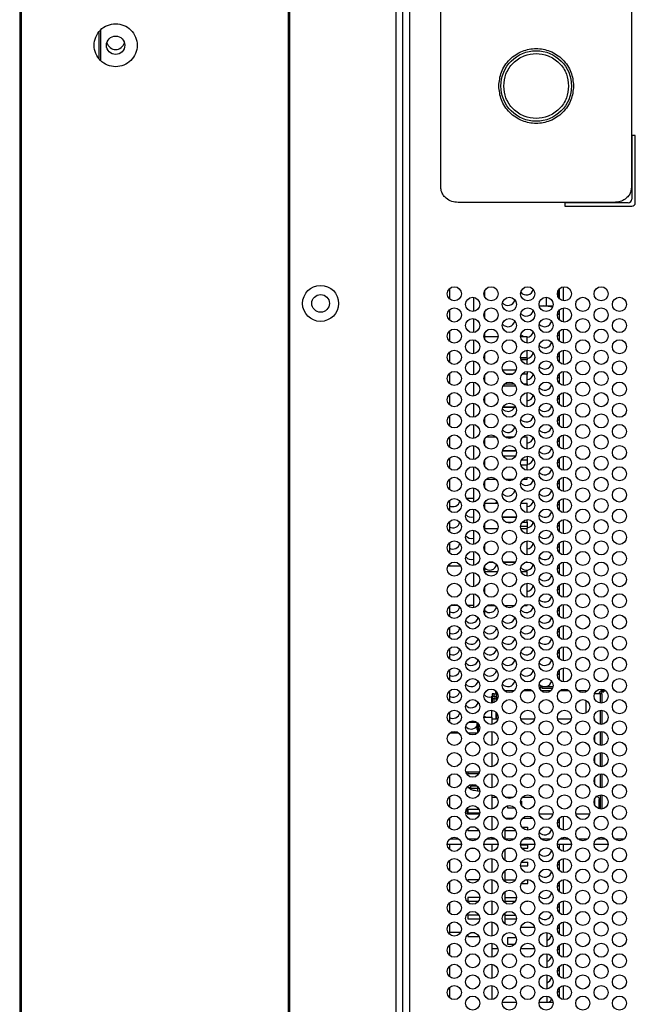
# Paper-space layout 'Sheet2' of a CAD drawing. Header units: millimetres. Extents: x 0 to 1118, y 0 to 864.
# Tile 4 of 232: x 76 to 106, y 351 to 397. Entities that reach past the tile are written whole.
import ezdxf

# ---------------------------------------------------------------- set-up
doc = ezdxf.new("R2010")
doc.units = ezdxf.units.MM

psp = doc.layouts.new('Sheet2')

# ---------------------------------------------------------------- linework, layer by layer
at = {"color": 7, "linetype": 'Continuous', "lineweight": 30}
for p, q in [((76.4581, 497.1396), (76.4581, 270.1663)), ((76.5081, 497.1396), (76.5081, 270.1663)), ((94.5581, 270.6763), (94.5581, 496.6496)), ((94.2247, 496.4139), (94.2247, 270.912)), ((76.5247, 492.1363), (76.5247, 275.1696)), ((89.1581, 276.7427), (89.1581, 490.5826)), ((89.2047, 490.5826), (89.2047, 276.7427)), ((96.3581, 389.1272), (96.3581, 431.7301)), ((105.3581, 431.7301), (105.3581, 389.1272)), ((80.1914, 396.4504), (80.1914, 395.2554)), ((80.2914, 395.1214), (80.2914, 396.5844)), ((105.5414, 391.5853), (105.3747, 391.5853)), ((105.3747, 391.5853), (105.3747, 388.5853)), ((105.5414, 388.4186), (105.5414, 391.5853)), ((104.5381, 388.4287), (97.1781, 388.4287)), ((105.2081, 388.4186), (102.2081, 388.4186)), ((102.2081, 388.4186), (102.2081, 388.252)), ((102.2081, 388.252), (105.3747, 388.252)), ((96.7581, 384.3533), (96.7581, 383.8773)), ((98.4247, 383.97), (98.4247, 384.2606)), ((101.9119, 384.297), (101.9119, 383.9336)), ((101.9619, 383.8735), (101.9619, 384.3571)), ((97.8914, 383.947), (97.8914, 383.2836)), ((101.3384, 383.5531), (101.3384, 383.9483)), ((96.7581, 383.3533), (96.7581, 382.8773)), ((98.4247, 382.97), (98.4247, 383.2606)), ((100.9973, 383.5531), (101.3384, 383.5531)), ((101.631, 383.4836), (101.2241, 383.5531)), ((101.3384, 383.5531), (101.6522, 383.5531)), ((101.9619, 382.8735), (101.9619, 383.3571)), ((97.8914, 382.947), (97.8914, 382.2836)), ((96.7581, 382.3533), (96.7581, 381.8773)), ((98.4247, 381.97), (98.4247, 382.2606)), ((101.9619, 381.8735), (101.9619, 382.3571)), ((97.8914, 381.947), (97.8914, 381.2836)), ((98.4247, 382.0982), (99.0576, 382.0982)), ((100.1252, 382.0982), (100.4247, 382.0982)), ((100.4247, 381.7836), (100.4247, 382.0982)), ((96.7581, 381.3533), (96.7581, 380.8773)), ((100.4247, 381.0949), (100.4247, 381.447)), ((101.9619, 380.8735), (101.9619, 381.3571)), ((97.8914, 380.947), (97.8914, 380.2836)), ((98.4247, 380.97), (98.4247, 381.2606)), ((100.1254, 381.0949), (100.4247, 381.0949)), ((100.4247, 381.0949), (100.1254, 381.0949)), ((100.4247, 380.9933), (100.1479, 380.9933)), ((100.4247, 381.0949), (100.4247, 381.0949)), ((100.4247, 381.0949), (100.4247, 380.9933)), ((100.4247, 380.7836), (100.4247, 380.9933)), ((99.2698, 380.5277), (99.913, 380.5277)), ((100.4247, 380.447), (100.4247, 380.3245)), ((96.7581, 380.3533), (96.7581, 379.8773)), ((97.8914, 379.947), (97.8914, 379.2836)), ((98.4247, 379.97), (98.4247, 380.2606)), ((99.7543, 380.3245), (99.4285, 380.3245)), ((100.4247, 380.3245), (100.1985, 380.3245)), ((100.4247, 379.8588), (100.4247, 380.3245)), ((101.9619, 379.8735), (101.9619, 380.3571)), ((99.893, 379.7572), (99.2898, 379.7572)), ((99.3638, 379.8588), (99.819, 379.8588)), ((100.2452, 379.8588), (100.4247, 379.8588)), ((100.4247, 379.8588), (100.4247, 379.7836)), ((100.4247, 378.7836), (100.4247, 379.447)), ((96.7581, 379.3533), (96.7581, 378.8773)), ((98.4247, 378.97), (98.4247, 379.2606)), ((101.9619, 378.8735), (101.9619, 379.3571)), ((97.8914, 378.947), (97.8914, 378.2836)), ((99.8946, 378.7539), (99.2883, 378.7539)), ((99.2883, 378.7539), (99.8946, 378.7539)), ((96.7581, 378.3533), (96.7581, 377.8773)), ((98.4247, 377.97), (98.4247, 378.2606)), ((101.9619, 377.8735), (101.9619, 378.3571)), ((97.8914, 377.947), (97.8914, 377.2836)), ((96.7581, 377.3533), (96.7581, 376.8773)), ((98.4247, 376.97), (98.4247, 377.2606)), ((98.5043, 377.3654), (98.9451, 377.3654)), ((99.3709, 377.3654), (99.812, 377.3654)), ((100.2377, 377.3654), (100.4247, 377.3654)), ((100.4247, 376.7836), (100.4247, 377.3654)), ((101.9619, 376.8735), (101.9619, 377.3571)), ((97.8914, 376.947), (97.8914, 376.2836)), ((99.2681, 376.6965), (99.9147, 376.6965)), ((99.9147, 376.6965), (99.2681, 376.6965)), ((96.7581, 376.3533), (96.7581, 375.8773)), ((98.4247, 375.97), (98.4247, 376.2606)), ((99.2946, 376.4637), (99.8883, 376.4637)), ((100.4247, 376.2605), (100.158, 376.2605)), ((100.4247, 376.447), (100.4247, 376.2605)), ((100.4247, 376.2605), (100.4247, 376.0276)), ((101.9619, 375.8735), (101.9619, 376.3571)), ((97.8914, 375.947), (97.8914, 375.2836)), ((100.4247, 376.0276), (100.1365, 376.0276)), ((100.4247, 375.7836), (100.4247, 376.0276)), ((96.7581, 375.3533), (96.7581, 374.8773)), ((98.4247, 374.97), (98.4247, 375.2606)), ((98.4971, 375.3588), (98.9524, 375.3588)), ((98.4971, 375.3588), (98.9524, 375.3588)), ((99.3786, 375.3588), (99.8042, 375.3588)), ((99.3786, 375.3588), (99.8042, 375.3588)), ((100.2304, 375.3588), (100.4247, 375.3588)), ((100.2304, 375.3588), (100.4247, 375.3588)), ((100.4247, 375.3588), (100.4247, 375.447)), ((100.4247, 375.3588), (100.4247, 375.3588)), ((101.9619, 374.8735), (101.9619, 375.3571)), ((97.8914, 374.947), (97.8914, 374.2836)), ((96.7581, 374.3533), (96.7581, 373.8773)), ((97.8914, 374.4496), (97.5688, 374.4496)), ((101.9619, 373.8735), (101.9619, 374.3571)), ((97.8914, 373.947), (97.8914, 373.2836)), ((98.4247, 373.97), (98.4247, 374.2606)), ((98.4247, 374.2327), (99.0367, 374.2327)), ((100.1461, 374.2327), (100.4247, 374.2327)), ((100.4247, 373.7836), (100.4247, 374.2327)), ((99.2621, 373.5638), (99.9207, 373.5638)), ((99.9207, 373.5638), (99.2621, 373.5638)), ((100.4247, 373.331), (100.4247, 373.447)), ((96.7581, 373.3533), (96.7581, 372.8773)), ((97.8914, 372.947), (97.8914, 372.2836)), ((98.4247, 372.97), (98.4247, 373.2606)), ((98.4247, 373.0347), (99.0482, 373.0347)), ((99.4174, 373.331), (99.7654, 373.331)), ((100.4247, 373.1278), (100.125, 373.1278)), ((100.1346, 373.0347), (100.4247, 373.0347)), ((100.2039, 373.331), (100.4247, 373.331)), ((100.4247, 373.331), (100.4247, 373.1278)), ((100.4247, 373.1278), (100.4247, 373.0347)), ((100.4247, 372.7836), (100.4247, 373.0347)), ((101.9619, 372.8735), (101.9619, 373.3571)), ((96.7581, 372.3533), (96.7581, 371.8773)), ((98.4247, 371.97), (98.4247, 372.2606)), ((100.4247, 371.7836), (100.4247, 372.447)), ((101.9619, 371.8735), (101.9619, 372.3571)), ((97.8914, 371.947), (97.8914, 371.2836)), ((97.2979, 371.2463), (96.6849, 371.2463)), ((96.7581, 371.3533), (96.7581, 371.2463)), ((98.4247, 370.97), (98.4247, 371.2606)), ((98.8209, 371.4345), (98.6286, 371.4345)), ((98.6287, 371.4345), (98.8208, 371.4345)), ((99.3114, 371.4345), (99.8714, 371.4345)), ((99.8714, 371.4345), (99.3114, 371.4345)), ((100.4247, 371.4345), (100.3619, 371.4345)), ((100.362, 371.4345), (100.4247, 371.4345)), ((100.4247, 371.4345), (100.4247, 371.447)), ((100.4247, 371.4345), (100.4247, 371.4345)), ((101.9619, 370.8735), (101.9619, 371.3571)), ((97.8914, 370.947), (97.8914, 370.2836)), ((98.4247, 371.0027), (99.0385, 371.0027)), ((100.1443, 371.0027), (100.4247, 371.0027)), ((100.4247, 370.7836), (100.4247, 371.0027)), ((98.4247, 369.97), (98.4247, 370.2606)), ((100.4247, 369.7836), (100.4247, 370.447)), ((101.9619, 369.8735), (101.9619, 370.3571)), ((97.8914, 369.947), (97.8914, 369.2836)), ((96.7581, 369.3533), (96.7581, 368.8773)), ((96.8413, 369.4129), (97.1415, 369.4129)), ((97.5932, 369.4129), (97.8914, 369.4129)), ((98.4247, 368.9961), (98.4247, 369.2606)), ((98.5555, 369.4025), (98.894, 369.4025)), ((98.5555, 369.4025), (98.894, 369.4025)), ((99.3349, 369.4025), (99.848, 369.4025)), ((99.3349, 369.4025), (99.848, 369.4025)), ((100.2888, 369.4025), (100.4247, 369.4025)), ((100.2889, 369.4025), (100.4247, 369.4025)), ((100.4247, 369.4025), (100.4247, 369.447)), ((100.4247, 369.4025), (100.4247, 369.4025)), ((101.9619, 368.8735), (101.9619, 369.3571)), ((98.4247, 368.9961), (98.4134, 368.9961)), ((98.4247, 368.9961), (98.4135, 368.9961)), ((98.4247, 368.9961), (98.4247, 368.9961)), ((96.7581, 368.3533), (96.7581, 367.8773)), ((101.9619, 367.8735), (101.9619, 368.3571)), ((96.7581, 367.3533), (96.7581, 366.8773)), ((101.9619, 366.8735), (101.9619, 367.3571)), ((96.7581, 366.3533), (96.7581, 365.8773)), ((101.9619, 365.8735), (101.9619, 366.3571)), ((101.0414, 365.5463), (101.0414, 365.4796)), ((101.1414, 365.4796), (101.1414, 365.5463)), ((101.6508, 365.5463), (101.1414, 365.5463)), ((96.7581, 365.3533), (96.7581, 364.8773)), ((98.7581, 364.7836), (98.7581, 365.1096)), ((98.7581, 365.1096), (98.7747, 365.1096)), ((98.7747, 365.2163), (98.7747, 364.7857)), ((98.8081, 364.9829), (98.8081, 365.1163)), ((98.8081, 365.1163), (98.9014, 365.1163)), ((98.8747, 365.2163), (98.9843, 365.2163)), ((98.9014, 365.1163), (98.9014, 364.9829)), ((98.9014, 365.1163), (98.9314, 365.1163)), ((98.9414, 365.3686), (98.9414, 365.2829)), ((98.9414, 365.2829), (98.9843, 365.2829)), ((98.9843, 365.3245), (98.9843, 364.9061)), ((99.3524, 365.3829), (99.8304, 365.3829)), ((100.2594, 365.3829), (100.6568, 365.3829)), ((101.0858, 365.3829), (101.5637, 365.3829)), ((101.6292, 365.4796), (101.1414, 365.4796)), ((101.9927, 365.3829), (102.3901, 365.3829)), ((102.8191, 365.3829), (103.2247, 365.3829)), ((103.2247, 365.3266), (103.2247, 365.3829)), ((103.2247, 365.3596), (103.2719, 365.3596)), ((103.8747, 365.2163), (103.6071, 365.2163)), ((103.8481, 365.2163), (103.8481, 365.2496)), ((103.9481, 365.3787), (103.9481, 365.3073)), ((103.9747, 364.7857), (103.9747, 365.2163)), ((104.0481, 365.3829), (104.0481, 365.3163)), ((98.9014, 364.9829), (98.8081, 364.9829)), ((98.9314, 364.9829), (98.9014, 364.9829)), ((98.9647, 364.9496), (98.9647, 364.884)), ((103.2247, 364.3266), (103.2247, 364.904)), ((96.7581, 364.3533), (96.7581, 363.8773)), ((98.3914, 364.1163), (98.7581, 364.1163)), ((98.7581, 364.1163), (98.7581, 364.447)), ((98.7581, 364.1163), (98.7581, 363.7836)), ((98.9481, 364.3628), (98.9481, 364.0496)), ((98.9647, 364.3466), (98.9647, 364.0496)), ((98.9843, 364.3245), (98.9843, 364.0496)), ((103.9747, 363.7857), (103.9747, 364.4449)), ((97.6594, 363.8829), (98.0568, 363.8829)), ((98.0933, 363.8515), (98.0581, 363.8163)), ((98.0581, 363.8163), (98.0581, 363.5496)), ((98.1247, 363.8153), (98.1247, 363.5407)), ((98.7581, 364.0496), (99.0515, 364.0496)), ((100.1313, 364.0496), (100.7849, 364.0496)), ((101.8646, 364.0496), (102.5182, 364.0496)), ((103.5979, 364.0496), (103.6247, 364.0496)), ((103.6247, 363.97), (103.6247, 364.0496)), ((97.2108, 363.3663), (96.772, 363.3663)), ((98.0796, 363.3663), (97.6365, 363.3663)), ((98.0581, 363.5496), (98.0973, 363.5104)), ((98.0914, 363.4829), (98.0914, 363.3773)), ((98.1849, 363.5496), (98.1581, 363.5496)), ((98.7581, 363.447), (98.7581, 362.7836)), ((103.6247, 362.97), (103.6247, 363.2606)), ((103.9747, 362.7857), (103.9747, 363.4449)), ((98.7581, 362.447), (98.7581, 361.7836)), ((103.6247, 361.97), (103.6247, 362.2606)), ((103.9747, 361.7857), (103.9747, 362.4449)), ((96.7581, 361.3533), (96.7581, 360.8773)), ((97.5351, 361.5329), (98.1811, 361.5329)), ((97.6247, 361.5329), (97.6247, 361.4663)), ((97.6247, 361.4663), (98.1562, 361.4663)), ((98.7581, 361.447), (98.7581, 360.7836)), ((103.9747, 360.7857), (103.9747, 361.4449)), ((97.6247, 360.8533), (97.6247, 360.7996)), ((97.7584, 360.8663), (97.7584, 360.7663)), ((98.0775, 360.8663), (97.7584, 360.8663)), ((97.8565, 360.9486), (97.8565, 360.8963)), ((97.9898, 360.8963), (97.8565, 360.8963)), ((97.9898, 360.9215), (97.9898, 360.8963)), ((98.0374, 360.8963), (97.9898, 360.8963)), ((98.0914, 360.8533), (98.0914, 360.7663)), ((103.6247, 360.97), (103.6247, 361.2606)), ((97.6247, 360.7996), (97.7584, 360.7996)), ((97.6953, 360.7996), (97.6953, 360.7939)), ((97.6953, 360.7939), (97.6953, 360.7939)), ((97.7584, 360.7663), (98.0914, 360.7663)), ((97.7663, 360.706), (97.8303, 360.6829)), ((98.08, 360.647), (98.191, 360.6311)), ((98.0914, 360.7663), (98.1553, 360.7663)), ((98.7581, 360.447), (98.7581, 359.7836)), ((103.9747, 359.7857), (103.9747, 360.4449)), ((96.7581, 360.3533), (96.7581, 359.8773)), ((98.7581, 360.3496), (98.9618, 360.3496)), ((99.3901, 360.3496), (99.7927, 360.3496)), ((99.5247, 359.8163), (99.5247, 359.9419)), ((100.1265, 360.1496), (100.1581, 360.1496)), ((100.1581, 360.1496), (100.1581, 359.97)), ((100.221, 360.3496), (100.6952, 360.3496)), ((103.6247, 359.97), (103.6247, 360.2606)), ((103.8414, 359.7926), (103.8414, 360.2263)), ((97.5914, 359.5496), (97.5914, 359.8153)), ((97.5914, 359.5496), (98.1849, 359.5496)), ((97.6247, 359.7663), (97.6247, 359.5996)), ((98.1553, 359.7663), (97.6247, 359.7663)), ((97.6247, 359.5996), (98.191, 359.5996)), ((98.7581, 359.447), (98.7581, 358.7836)), ((99.8573, 359.8163), (99.5247, 359.8163)), ((100.9979, 359.5496), (101.6515, 359.5496)), ((102.7313, 359.5496), (103.3849, 359.5496)), ((96.7581, 359.3533), (96.7581, 358.8773)), ((99.3914, 359.3496), (99.7927, 359.3496)), ((99.3914, 359.3486), (99.3914, 359.3496)), ((100.221, 359.3496), (100.6952, 359.3496)), ((101.9619, 358.8735), (101.9619, 359.3571)), ((97.6247, 358.8533), (97.6247, 358.7663)), ((97.6247, 358.7663), (98.1553, 358.7663)), ((97.9592, 358.9329), (97.757, 358.9329)), ((99.3914, 358.3829), (99.3914, 358.882)), ((99.3914, 358.7663), (99.8886, 358.7663)), ((99.4903, 358.9329), (99.6925, 358.9329)), ((100.1791, 358.9329), (100.4581, 358.9329)), ((100.4581, 358.782), (100.4581, 358.9329)), ((96.6581, 358.1163), (97.3247, 358.1163)), ((96.7581, 358.1163), (96.7581, 357.8772)), ((96.7927, 358.3829), (97.1901, 358.3829)), ((97.6191, 358.3829), (98.0971, 358.3829)), ((98.3914, 358.1163), (99.0581, 358.1163)), ((98.526, 358.3829), (98.9234, 358.3829)), ((98.7581, 358.447), (98.7581, 358.3829)), ((98.7581, 358.1163), (98.7581, 357.7836)), ((99.3524, 358.3829), (99.8304, 358.3829)), ((100.1247, 358.1163), (100.7914, 358.1163)), ((100.1251, 358.0996), (100.4581, 358.0996)), ((100.2594, 358.3829), (100.6568, 358.3829)), ((100.4581, 357.9329), (100.4581, 358.0996)), ((101.0858, 358.3829), (101.5637, 358.3829)), ((101.8581, 358.1163), (102.5247, 358.1163)), ((101.9619, 358.1044), (101.9424, 358.1163)), ((101.9619, 357.8735), (101.9619, 358.1163)), ((101.9927, 358.3829), (102.3901, 358.3829)), ((102.8191, 358.3829), (103.2971, 358.3829)), ((103.5914, 358.1163), (104.2581, 358.1163)), ((103.726, 358.3829), (104.1234, 358.3829)), ((104.5524, 358.3829), (105.0304, 358.3829)), ((97.757, 357.9329), (97.9592, 357.9329)), ((99.3914, 357.3486), (99.3914, 357.882)), ((99.4903, 357.9329), (99.6925, 357.9329)), ((100.1791, 357.9329), (100.4581, 357.9329)), ((96.7581, 357.3533), (96.7581, 356.8773)), ((98.7581, 357.447), (98.7581, 356.7836)), ((100.1609, 357.2663), (100.4581, 357.2663)), ((100.4581, 357.0996), (100.4581, 357.2663)), ((101.9619, 356.8735), (101.9619, 357.3571)), ((99.3914, 356.3486), (99.3914, 356.882)), ((100.1251, 357.0996), (100.4581, 357.0996)), ((96.7581, 356.3533), (96.7581, 355.8773)), ((97.6247, 356.4329), (97.6247, 356.3773)), ((98.1371, 356.4329), (97.6247, 356.4329)), ((98.7581, 356.447), (98.7581, 355.7836)), ((99.3914, 356.4329), (99.8704, 356.4329)), ((100.1609, 356.2663), (100.4581, 356.2663)), ((100.357, 356.4329), (100.4581, 356.4329)), ((100.4581, 356.2663), (100.4581, 356.4329)), ((101.9619, 355.8735), (101.9619, 356.3571)), ((99.3914, 355.3486), (99.3914, 355.882)), ((96.7581, 355.3533), (96.7581, 354.8773)), ((98.191, 355.5996), (97.6247, 355.5996)), ((97.6247, 355.5996), (97.6247, 355.4329)), ((97.6247, 355.4329), (98.1371, 355.4329)), ((98.7581, 355.447), (98.7581, 354.7836)), ((99.3914, 355.5996), (99.9244, 355.5996)), ((99.3914, 355.4329), (99.8704, 355.4329)), ((100.357, 355.4329), (100.4581, 355.4329)), ((100.4581, 355.4329), (100.4581, 355.4486)), ((101.9619, 354.8735), (101.9619, 355.3571)), ((99.3914, 354.3486), (99.3914, 354.882)), ((96.7581, 354.3533), (96.7581, 353.8773)), ((97.6247, 354.7663), (97.6247, 354.5996)), ((98.1553, 354.7663), (97.6247, 354.7663)), ((97.6247, 354.5996), (98.191, 354.5996)), ((98.7581, 354.447), (98.7581, 353.7836)), ((99.3914, 354.7663), (99.8886, 354.7663)), ((99.3914, 354.5996), (99.9244, 354.5996)), ((101.9619, 353.8735), (101.9619, 354.3571)), ((97.2806, 353.9496), (96.7581, 353.9496)), ((97.9592, 353.9329), (97.757, 353.9329)), ((100.7845, 354.1829), (100.1317, 354.1829)), ((101.3581, 353.947), (101.3581, 353.2836)), ((97.6247, 353.8533), (97.6247, 353.7663)), ((97.6247, 353.7663), (98.1553, 353.7663)), ((98.7581, 353.447), (98.7581, 352.7836)), ((99.5247, 353.3829), (99.5247, 353.7163)), ((99.5247, 353.7163), (99.9091, 353.7163)), ((96.7581, 353.3533), (96.7581, 352.8772)), ((99.0511, 353.1829), (98.7581, 353.1829)), ((99.8304, 353.3829), (99.5247, 353.3829)), ((100.7845, 353.1829), (100.1317, 353.1829)), ((101.3581, 352.947), (101.3581, 352.2836)), ((101.9619, 352.8735), (101.9619, 353.3571)), ((96.7581, 352.3533), (96.7581, 351.8772)), ((98.7581, 352.447), (98.7581, 351.7836)), ((101.9619, 351.8735), (101.9619, 352.3571)), ((101.3581, 351.947), (101.3581, 351.2836)), ((96.7581, 351.3533), (96.7581, 350.8773)), ((98.7581, 351.447), (98.7581, 350.7836)), ((101.9619, 350.8735), (101.9619, 351.3571)), ((99.923, 350.6496), (99.2598, 350.6496)), ((101.6563, 350.6496), (100.9932, 350.6496)), ((101.3581, 350.947), (101.3581, 350.6496))]:
    psp.add_line(p, q, dxfattribs=at)
at = {"color": 8, "linetype": 'Continuous', "lineweight": 30}
for p, q in [((94.8914, 334.7163), (94.8914, 432.6096)), ((102.1286, 384.4427), (102.1286, 383.7879)), ((102.1286, 383.4427), (102.1286, 382.7879)), ((102.1286, 382.4427), (102.1286, 381.7879)), ((102.1286, 381.4427), (102.1286, 380.7879)), ((102.1286, 380.4427), (102.1286, 379.7879)), ((102.1286, 379.4427), (102.1286, 378.7879)), ((102.1286, 378.4427), (102.1286, 377.7879)), ((102.1286, 377.4427), (102.1286, 376.7879)), ((102.1286, 376.4427), (102.1286, 375.7879)), ((102.1286, 375.4427), (102.1286, 374.7879)), ((102.1286, 374.4427), (102.1286, 373.7879)), ((102.1286, 373.4427), (102.1286, 372.7879)), ((102.1286, 372.4427), (102.1286, 371.7879)), ((102.1286, 371.4427), (102.1286, 370.7879)), ((102.1286, 370.4427), (102.1286, 369.7879)), ((102.1286, 369.4427), (102.1286, 368.7879)), ((102.1286, 368.4427), (102.1286, 367.7879)), ((102.1286, 367.4427), (102.1286, 366.7879)), ((102.1286, 366.4427), (102.1286, 365.7879)), ((98.8747, 365.1163), (98.8747, 365.2163)), ((102.1286, 365.4427), (102.1286, 365.3953)), ((103.8747, 365.2163), (103.8747, 364.7857)), ((98.8747, 364.8176), (98.8747, 364.9829)), ((103.8747, 364.4449), (103.8747, 363.7857)), ((103.8747, 363.4449), (103.8747, 362.7857)), ((103.8747, 362.4449), (103.8747, 361.7857)), ((103.8747, 361.4449), (103.8747, 360.7857)), ((97.7663, 360.7663), (97.7663, 360.706)), ((98.08, 360.7663), (98.08, 360.647)), ((103.8747, 360.4449), (103.8747, 359.7857)), ((102.1286, 359.4427), (102.1286, 358.7879)), ((102.1286, 358.4427), (102.1286, 358.3829)), ((102.1286, 358.1163), (102.1286, 357.7879)), ((102.1286, 357.4427), (102.1286, 356.7879)), ((102.1286, 356.4427), (102.1286, 355.7879)), ((102.1286, 355.4427), (102.1286, 354.7879)), ((102.1286, 354.4427), (102.1286, 353.7879)), ((102.1286, 353.4427), (102.1286, 352.7879)), ((102.1286, 352.4427), (102.1286, 351.7879)), ((102.1286, 351.4427), (102.1286, 350.7879))]:
    psp.add_line(p, q, dxfattribs=at)
at = {"color": 7, "linetype": 'Continuous', "lineweight": 30, "flags": 128}
for points in [[(101.9619, 383.1044), (101.889, 383.1596), (101.8656, 383.1857)], [(100.2402, 382.0982), (100.1557, 382.1596), (100.1323, 382.1857)], [(101.9619, 382.1044), (101.889, 382.1596), (101.8656, 382.1857)], [(101.9619, 381.1044), (101.889, 381.1596), (101.8656, 381.1857)], [(101.9619, 380.1044), (101.889, 380.1596), (101.8656, 380.1857)], [(101.9619, 379.1044), (101.889, 379.1596), (101.8656, 379.1857)], [(101.9619, 378.1044), (101.889, 378.1596), (101.8656, 378.1857)], [(101.9619, 377.1044), (101.889, 377.1596), (101.8656, 377.1857)], [(101.9619, 376.1044), (101.889, 376.1596), (101.8656, 376.1857)], [(101.9619, 375.1044), (101.889, 375.1596), (101.8656, 375.1857)], [(98.9839, 374.3249), (98.966, 374.2677), (98.9491, 374.2327)], [(101.9619, 374.1044), (101.889, 374.1596), (101.8656, 374.1857)], [(101.9619, 373.1044), (101.889, 373.1596), (101.8656, 373.1857)], [(101.9619, 372.1044), (101.889, 372.1596), (101.8656, 372.1857)], [(97.2506, 371.3249), (97.2327, 371.2677), (97.2229, 371.2463)], [(101.9619, 371.1044), (101.889, 371.1596), (101.8656, 371.1857)], [(101.9619, 370.1044), (101.889, 370.1596), (101.8656, 370.1857)], [(101.9619, 369.1044), (101.889, 369.1596), (101.8656, 369.1857)], [(101.9619, 368.1044), (101.889, 368.1596), (101.8656, 368.1857)], [(101.9619, 367.1044), (101.889, 367.1596), (101.8656, 367.1857)], [(101.9619, 366.1044), (101.889, 366.1596), (101.8656, 366.1857)], [(98.9314, 365.1163), (98.9639, 365.1131), (98.9843, 365.1077)], [(98.9719, 365.2829), (98.966, 365.2677), (98.9392, 365.2163)], [(98.4757, 364.1163), (98.4224, 364.1596), (98.3989, 364.1857)], [(97.8303, 360.6829), (97.8842, 360.6752), (97.9455, 360.6664), (98.0117, 360.6569), (98.08, 360.647)], [(101.9619, 359.1044), (101.889, 359.1596), (101.8656, 359.1857)], [(101.9619, 357.1044), (101.889, 357.1596), (101.8656, 357.1857)], [(101.9619, 356.1044), (101.889, 356.1596), (101.8656, 356.1857)], [(101.9619, 355.1044), (101.889, 355.1596), (101.8656, 355.1857)], [(101.9619, 354.1044), (101.889, 354.1596), (101.8656, 354.1857)], [(101.9619, 353.1044), (101.889, 353.1596), (101.8656, 353.1857)], [(101.9619, 352.1044), (101.889, 352.1596), (101.8656, 352.1857)], [(101.9619, 351.1044), (101.889, 351.1596), (101.8656, 351.1857)]]:
    psp.add_lwpolyline(points, dxfattribs=at)
at = {"color": 7, "linetype": 'Continuous', "lineweight": 30}
for centre, radius in [((80.9914, 395.8529), 0.4333), ((100.8581, 393.9287), 1.6667), ((90.6747, 383.6629), 0.85), ((96.9914, 384.1153), 0.3333), ((98.7247, 384.1153), 0.3333), ((100.4581, 384.1153), 0.3333), ((102.1914, 384.1153), 0.3333), ((103.9247, 384.1153), 0.3333), ((90.6747, 383.6629), 0.4167), ((97.8581, 383.6153), 0.3333), ((99.5914, 383.6153), 0.3333), ((101.3247, 383.6153), 0.3333), ((103.0581, 383.6153), 0.3333), ((104.7914, 383.6153), 0.3333), ((96.9914, 383.1153), 0.3333), ((98.7247, 383.1153), 0.3333), ((100.4581, 383.1153), 0.3333), ((102.1914, 383.1153), 0.3333), ((103.9247, 383.1153), 0.3333), ((97.8581, 382.6153), 0.3333), ((99.5914, 382.6153), 0.3333), ((101.3247, 382.6153), 0.3333), ((103.0581, 382.6153), 0.3333), ((104.7914, 382.6153), 0.3333), ((96.9914, 382.1153), 0.3333), ((98.7247, 382.1153), 0.3333), ((100.4581, 382.1153), 0.3333), ((102.1914, 382.1153), 0.3333), ((103.9247, 382.1153), 0.3333), ((97.8581, 381.6153), 0.3333), ((99.5914, 381.6153), 0.3333), ((101.3247, 381.6153), 0.3333), ((103.0581, 381.6153), 0.3333), ((104.7914, 381.6153), 0.3333), ((96.9914, 381.1153), 0.3333), ((98.7247, 381.1153), 0.3333), ((100.4581, 381.1153), 0.3333), ((102.1914, 381.1153), 0.3333), ((103.9247, 381.1153), 0.3333), ((97.8581, 380.6153), 0.3333), ((99.5914, 380.6153), 0.3333), ((101.3247, 380.6153), 0.3333), ((103.0581, 380.6153), 0.3333), ((104.7914, 380.6153), 0.3333), ((96.9914, 380.1153), 0.3333), ((98.7247, 380.1153), 0.3333), ((100.4581, 380.1153), 0.3333), ((102.1914, 380.1153), 0.3333), ((103.9247, 380.1153), 0.3333), ((97.8581, 379.6153), 0.3333), ((99.5914, 379.6153), 0.3333), ((101.3247, 379.6153), 0.3333), ((103.0581, 379.6153), 0.3333), ((104.7914, 379.6153), 0.3333), ((96.9914, 379.1153), 0.3333), ((98.7247, 379.1153), 0.3333), ((100.4581, 379.1153), 0.3333), ((102.1914, 379.1153), 0.3333), ((103.9247, 379.1153), 0.3333), ((97.8581, 378.6153), 0.3333), ((99.5914, 378.6153), 0.3333), ((101.3247, 378.6153), 0.3333), ((103.0581, 378.6153), 0.3333), ((104.7914, 378.6153), 0.3333), ((96.9914, 378.1153), 0.3333), ((98.7247, 378.1153), 0.3333), ((100.4581, 378.1153), 0.3333), ((102.1914, 378.1153), 0.3333), ((103.9247, 378.1153), 0.3333), ((97.8581, 377.6153), 0.3333), ((99.5914, 377.6153), 0.3333), ((101.3247, 377.6153), 0.3333), ((103.0581, 377.6153), 0.3333), ((104.7914, 377.6153), 0.3333), ((96.9914, 377.1153), 0.3333), ((98.7247, 377.1153), 0.3333), ((100.4581, 377.1153), 0.3333), ((102.1914, 377.1153), 0.3333), ((103.9247, 377.1153), 0.3333), ((97.8581, 376.6153), 0.3333), ((99.5914, 376.6153), 0.3333), ((101.3247, 376.6153), 0.3333), ((103.0581, 376.6153), 0.3333), ((104.7914, 376.6153), 0.3333), ((96.9914, 376.1153), 0.3333), ((98.7247, 376.1153), 0.3333), ((100.4581, 376.1153), 0.3333), ((102.1914, 376.1153), 0.3333), ((103.9247, 376.1153), 0.3333), ((97.8581, 375.6153), 0.3333), ((99.5914, 375.6153), 0.3333), ((101.3247, 375.6153), 0.3333), ((103.0581, 375.6153), 0.3333), ((104.7914, 375.6153), 0.3333), ((96.9914, 375.1153), 0.3333), ((98.7247, 375.1153), 0.3333), ((100.4581, 375.1153), 0.3333), ((102.1914, 375.1153), 0.3333), ((103.9247, 375.1153), 0.3333), ((97.8581, 374.6153), 0.3333), ((99.5914, 374.6153), 0.3333), ((101.3247, 374.6153), 0.3333), ((103.0581, 374.6153), 0.3333), ((104.7914, 374.6153), 0.3333), ((96.9914, 374.1153), 0.3333), ((98.7247, 374.1153), 0.3333), ((100.4581, 374.1153), 0.3333), ((102.1914, 374.1153), 0.3333), ((103.9247, 374.1153), 0.3333), ((97.8581, 373.6153), 0.3333), ((99.5914, 373.6153), 0.3333), ((101.3247, 373.6153), 0.3333), ((103.0581, 373.6153), 0.3333), ((104.7914, 373.6153), 0.3333), ((96.9914, 373.1153), 0.3333), ((98.7247, 373.1153), 0.3333), ((100.4581, 373.1153), 0.3333), ((102.1914, 373.1153), 0.3333), ((103.9247, 373.1153), 0.3333), ((97.8581, 372.6153), 0.3333), ((99.5914, 372.6153), 0.3333), ((101.3247, 372.6153), 0.3333), ((103.0581, 372.6153), 0.3333), ((104.7914, 372.6153), 0.3333), ((96.9914, 372.1153), 0.3333), ((98.7247, 372.1153), 0.3333), ((100.4581, 372.1153), 0.3333), ((102.1914, 372.1153), 0.3333), ((103.9247, 372.1153), 0.3333), ((97.8581, 371.6153), 0.3333), ((99.5914, 371.6153), 0.3333), ((101.3247, 371.6153), 0.3333), ((103.0581, 371.6153), 0.3333), ((104.7914, 371.6153), 0.3333), ((96.9914, 371.1153), 0.3333), ((98.7247, 371.1153), 0.3333), ((100.4581, 371.1153), 0.3333), ((102.1914, 371.1153), 0.3333), ((103.9247, 371.1153), 0.3333), ((97.8581, 370.6153), 0.3333), ((99.5914, 370.6153), 0.3333), ((101.3247, 370.6153), 0.3333), ((103.0581, 370.6153), 0.3333), ((104.7914, 370.6153), 0.3333), ((96.9914, 370.1153), 0.3333), ((98.7247, 370.1153), 0.3333), ((100.4581, 370.1153), 0.3333), ((102.1914, 370.1153), 0.3333), ((103.9247, 370.1153), 0.3333), ((97.8581, 369.6153), 0.3333), ((99.5914, 369.6153), 0.3333), ((101.3247, 369.6153), 0.3333), ((103.0581, 369.6153), 0.3333), ((104.7914, 369.6153), 0.3333), ((96.9914, 369.1153), 0.3333), ((98.7247, 369.1153), 0.3333), ((100.4581, 369.1153), 0.3333), ((102.1914, 369.1153), 0.3333), ((103.9247, 369.1153), 0.3333), ((97.8581, 368.6153), 0.3333), ((99.5914, 368.6153), 0.3333), ((101.3247, 368.6153), 0.3333), ((103.0581, 368.6153), 0.3333), ((104.7914, 368.6153), 0.3333), ((96.9914, 368.1153), 0.3333), ((98.7247, 368.1153), 0.3333), ((100.4581, 368.1153), 0.3333), ((102.1914, 368.1153), 0.3333), ((103.9247, 368.1153), 0.3333), ((97.8581, 367.6153), 0.3333), ((99.5914, 367.6153), 0.3333), ((101.3247, 367.6153), 0.3333), ((103.0581, 367.6153), 0.3333), ((104.7914, 367.6153), 0.3333), ((96.9914, 367.1153), 0.3333), ((98.7247, 367.1153), 0.3333), ((100.4581, 367.1153), 0.3333), ((102.1914, 367.1153), 0.3333), ((103.9247, 367.1153), 0.3333), ((97.8581, 366.6153), 0.3333), ((99.5914, 366.6153), 0.3333), ((101.3247, 366.6153), 0.3333), ((103.0581, 366.6153), 0.3333), ((104.7914, 366.6153), 0.3333), ((96.9914, 366.1153), 0.3333), ((98.7247, 366.1153), 0.3333), ((100.4581, 366.1153), 0.3333), ((102.1914, 366.1153), 0.3333), ((103.9247, 366.1153), 0.3333), ((97.8581, 365.6153), 0.3333), ((99.5914, 365.6153), 0.3333), ((101.3247, 365.6153), 0.3333), ((103.0581, 365.6153), 0.3333), ((104.7914, 365.6153), 0.3333), ((96.9914, 365.1153), 0.3333), ((98.7247, 365.1153), 0.3333), ((100.4581, 365.1153), 0.3333), ((102.1914, 365.1153), 0.3333), ((103.9247, 365.1153), 0.3333), ((97.8581, 364.6153), 0.3333), ((99.5914, 364.6153), 0.3333), ((101.3247, 364.6153), 0.3333), ((103.0581, 364.6153), 0.3333), ((104.7914, 364.6153), 0.3333), ((96.9914, 364.1153), 0.3333), ((98.7247, 364.1153), 0.3333), ((100.4581, 364.1153), 0.3333), ((102.1914, 364.1153), 0.3333), ((103.9247, 364.1153), 0.3333), ((97.8581, 363.6153), 0.3333), ((99.5914, 363.6153), 0.3333), ((101.3247, 363.6153), 0.3333), ((103.0581, 363.6153), 0.3333), ((104.7914, 363.6153), 0.3333), ((96.9914, 363.1153), 0.3333), ((98.7247, 363.1153), 0.3333), ((100.4581, 363.1153), 0.3333), ((102.1914, 363.1153), 0.3333), ((103.9247, 363.1153), 0.3333), ((97.8581, 362.6153), 0.3333), ((99.5914, 362.6153), 0.3333), ((101.3247, 362.6153), 0.3333), ((103.0581, 362.6153), 0.3333), ((104.7914, 362.6153), 0.3333), ((96.9914, 362.1153), 0.3333), ((98.7247, 362.1153), 0.3333), ((100.4581, 362.1153), 0.3333), ((102.1914, 362.1153), 0.3333), ((103.9247, 362.1153), 0.3333), ((97.8581, 361.6153), 0.3333), ((99.5914, 361.6153), 0.3333), ((101.3247, 361.6153), 0.3333), ((103.0581, 361.6153), 0.3333), ((104.7914, 361.6153), 0.3333), ((96.9914, 361.1153), 0.3333), ((98.7247, 361.1153), 0.3333), ((100.4581, 361.1153), 0.3333), ((102.1914, 361.1153), 0.3333), ((103.9247, 361.1153), 0.3333), ((97.8581, 360.6153), 0.3333), ((99.5914, 360.6153), 0.3333), ((101.3247, 360.6153), 0.3333), ((103.0581, 360.6153), 0.3333), ((104.7914, 360.6153), 0.3333), ((96.9914, 360.1153), 0.3333), ((98.7247, 360.1153), 0.3333), ((100.4581, 360.1153), 0.3333), ((102.1914, 360.1153), 0.3333), ((103.9247, 360.1153), 0.3333), ((97.8581, 359.6153), 0.3333), ((99.5914, 359.6153), 0.3333), ((101.3247, 359.6153), 0.3333), ((103.0581, 359.6153), 0.3333), ((104.7914, 359.6153), 0.3333), ((96.9914, 359.1153), 0.3333), ((98.7247, 359.1153), 0.3333), ((100.4581, 359.1153), 0.3333), ((102.1914, 359.1153), 0.3333), ((103.9247, 359.1153), 0.3333), ((97.8581, 358.6153), 0.3333), ((99.5914, 358.6153), 0.3333), ((101.3247, 358.6153), 0.3333), ((103.0581, 358.6153), 0.3333), ((104.7914, 358.6153), 0.3333), ((96.9914, 358.1153), 0.3333), ((98.7247, 358.1153), 0.3333), ((100.4581, 358.1153), 0.3333), ((102.1914, 358.1153), 0.3333), ((103.9247, 358.1153), 0.3333), ((97.8581, 357.6153), 0.3333), ((99.5914, 357.6153), 0.3333), ((101.3247, 357.6153), 0.3333), ((103.0581, 357.6153), 0.3333), ((104.7914, 357.6153), 0.3333), ((96.9914, 357.1153), 0.3333), ((98.7247, 357.1153), 0.3333), ((100.4581, 357.1153), 0.3333), ((102.1914, 357.1153), 0.3333), ((103.9247, 357.1153), 0.3333), ((97.8581, 356.6153), 0.3333), ((99.5914, 356.6153), 0.3333), ((101.3247, 356.6153), 0.3333), ((103.0581, 356.6153), 0.3333), ((104.7914, 356.6153), 0.3333), ((96.9914, 356.1153), 0.3333), ((98.7247, 356.1153), 0.3333), ((100.4581, 356.1153), 0.3333), ((102.1914, 356.1153), 0.3333), ((103.9247, 356.1153), 0.3333), ((97.8581, 355.6153), 0.3333), ((99.5914, 355.6153), 0.3333), ((101.3247, 355.6153), 0.3333), ((103.0581, 355.6153), 0.3333), ((104.7914, 355.6153), 0.3333), ((96.9914, 355.1153), 0.3333), ((98.7247, 355.1153), 0.3333), ((100.4581, 355.1153), 0.3333), ((102.1914, 355.1153), 0.3333), ((103.9247, 355.1153), 0.3333), ((97.8581, 354.6153), 0.3333), ((99.5914, 354.6153), 0.3333), ((101.3247, 354.6153), 0.3333), ((103.0581, 354.6153), 0.3333), ((104.7914, 354.6153), 0.3333), ((96.9914, 354.1153), 0.3333), ((98.7247, 354.1153), 0.3333), ((100.4581, 354.1153), 0.3333), ((102.1914, 354.1153), 0.3333), ((103.9247, 354.1153), 0.3333), ((97.8581, 353.6153), 0.3333), ((99.5914, 353.6153), 0.3333), ((101.3247, 353.6153), 0.3333), ((103.0581, 353.6153), 0.3333), ((104.7914, 353.6153), 0.3333), ((96.9914, 353.1153), 0.3333), ((98.7247, 353.1153), 0.3333), ((100.4581, 353.1153), 0.3333), ((102.1914, 353.1153), 0.3333), ((103.9247, 353.1153), 0.3333), ((97.8581, 352.6153), 0.3333), ((99.5914, 352.6153), 0.3333), ((101.3247, 352.6153), 0.3333), ((103.0581, 352.6153), 0.3333), ((104.7914, 352.6153), 0.3333), ((96.9914, 352.1153), 0.3333), ((98.7247, 352.1153), 0.3333), ((100.4581, 352.1153), 0.3333), ((102.1914, 352.1153), 0.3333), ((103.9247, 352.1153), 0.3333), ((97.8581, 351.6153), 0.3333), ((99.5914, 351.6153), 0.3333), ((101.3247, 351.6153), 0.3333), ((103.0581, 351.6153), 0.3333), ((104.7914, 351.6153), 0.3333), ((96.9914, 351.1153), 0.3333), ((98.7247, 351.1153), 0.3333), ((100.4581, 351.1153), 0.3333), ((102.1914, 351.1153), 0.3333), ((103.9247, 351.1153), 0.3333), ((97.8581, 350.6153), 0.3333), ((99.5914, 350.6153), 0.3333), ((101.3247, 350.6153), 0.3333), ((103.0581, 350.6153), 0.3333), ((104.7914, 350.6153), 0.3333)]:
    psp.add_circle(centre, radius, dxfattribs=at)
for centre, radius, start, end in [((80.9914, 396.0863), 0.4333, 195.6185, 344.3815), ((105.2081, 388.5853), 0.1667, 270, 0), ((105.3747, 388.4186), 0.1667, 270, 0), ((100.3914, 384.3953), 0.3333, 218.97058, 347.81442), ((99.5247, 383.8953), 0.3333, 218.97058, 347.81442), ((100.3914, 383.3953), 0.3333, 218.97058, 347.81442), ((99.5247, 382.8953), 0.3333, 218.97058, 347.81442), ((101.2581, 382.8953), 0.3333, 218.97058, 347.81442), ((100.3914, 382.3953), 0.3333, 275.73917, 347.81442), ((101.2581, 381.8953), 0.3333, 218.97058, 347.81442), ((100.3914, 381.3953), 0.3333, 275.73917, 347.81442), ((101.2581, 380.8953), 0.3333, 218.97058, 347.81442), ((100.3914, 380.3953), 0.3333, 275.73917, 347.81442), ((101.2581, 379.8953), 0.3333, 218.97058, 347.81442), ((100.3914, 379.3953), 0.3333, 275.73917, 347.81442), ((99.5247, 378.8953), 0.3333, 218.97058, 334.89871), ((101.2581, 378.8953), 0.3333, 218.97058, 347.81442), ((100.3914, 378.3953), 0.3333, 218.97058, 347.81442), ((99.5247, 377.8953), 0.3333, 218.97058, 347.81442), ((101.2581, 377.8953), 0.3333, 218.97058, 347.81442), ((100.3914, 377.3953), 0.3333, 275.73917, 347.81442), ((101.2581, 376.8953), 0.3333, 218.97058, 347.81442), ((100.3914, 376.3953), 0.3333, 275.73917, 347.81442), ((101.2581, 375.8953), 0.3333, 218.97058, 347.81442), ((100.3914, 375.3953), 0.3333, 218.97058, 347.81442), ((99.5247, 374.8953), 0.3333, 218.97058, 347.81442), ((101.2581, 374.8953), 0.3333, 218.97058, 347.81442), ((96.9247, 374.3953), 0.3333, 240, 347.81442), ((100.3914, 374.3953), 0.3333, 275.73917, 347.81442), ((97.7914, 373.8953), 0.3333, 218.97058, 287.4576), ((101.2581, 373.8953), 0.3333, 218.97058, 347.81442), ((96.9247, 373.3953), 0.3333, 240, 347.81442), ((100.3914, 373.3953), 0.3333, 275.73917, 347.81442), ((97.7914, 372.8953), 0.3333, 218.97058, 287.4576), ((101.2581, 372.8953), 0.3333, 218.97058, 347.81442), ((96.9247, 372.3953), 0.3333, 240, 347.81442), ((100.3914, 372.3953), 0.3333, 275.73917, 347.81442), ((97.7914, 371.8953), 0.3333, 218.97058, 287.4576), ((101.2581, 371.8953), 0.3333, 218.97058, 347.81442), ((98.6581, 371.3953), 0.3333, 225.573, 347.81442), ((100.3914, 371.3953), 0.3333, 218.97058, 347.81442), ((101.2581, 370.8953), 0.3333, 218.97058, 347.81442), ((100.3914, 370.3953), 0.3333, 275.73917, 347.81442), ((101.2581, 369.8953), 0.3333, 218.97058, 347.81442), ((96.9247, 369.3953), 0.3333, 240, 347.81442), ((98.6581, 369.3953), 0.3333, 225.573, 347.81442), ((100.3914, 369.3953), 0.3333, 218.97058, 347.81442), ((97.7914, 368.8953), 0.3333, 218.97058, 347.81442), ((99.5247, 368.8953), 0.3333, 218.97058, 347.81442), ((101.2581, 368.8953), 0.3333, 218.97058, 347.81442), ((96.9247, 368.3953), 0.3333, 240, 347.81442), ((98.6581, 368.3953), 0.3333, 218.97058, 347.81442), ((100.3914, 368.3953), 0.3333, 218.97058, 347.81442), ((97.7914, 367.8953), 0.3333, 218.97058, 347.81442), ((99.5247, 367.8953), 0.3333, 218.97058, 347.81442), ((101.2581, 367.8953), 0.3333, 218.97058, 347.81442), ((96.9247, 367.3953), 0.3333, 240, 347.81442), ((98.6581, 367.3953), 0.3333, 218.97058, 347.81442), ((100.3914, 367.3953), 0.3333, 218.97058, 347.81442), ((97.7914, 366.8953), 0.3333, 218.97058, 347.81442), ((99.5247, 366.8953), 0.3333, 218.97058, 347.81442), ((101.2581, 366.8953), 0.3333, 218.97058, 347.81442), ((96.9247, 366.3953), 0.3333, 240, 347.81442), ((98.6581, 366.3953), 0.3333, 218.97058, 347.81442), ((100.3914, 366.3953), 0.3333, 218.97058, 347.81442), ((97.7914, 365.8953), 0.3333, 218.97058, 347.81442), ((99.5247, 365.8953), 0.3333, 218.97058, 347.81442), ((101.2581, 365.8953), 0.3333, 218.97058, 347.81442), ((96.9247, 365.3953), 0.3333, 240, 347.81442), ((98.6581, 365.3953), 0.3333, 218.97058, 287.4576), ((97.7914, 364.8953), 0.3333, 218.97058, 347.81442), ((98.9314, 364.9496), 0.0333, 0, 90), ((96.9247, 364.3953), 0.3333, 240, 347.81442), ((97.7914, 363.8953), 0.3333, 218.97058, 323.1301), ((98.1581, 363.4829), 0.0667, 90, 180), ((101.2581, 358.8953), 0.3333, 218.97058, 347.81442), ((101.2581, 357.8953), 0.3333, 218.97058, 347.81442), ((101.2581, 356.8953), 0.3333, 218.97058, 347.81442), ((101.2581, 355.8953), 0.3333, 218.97058, 347.81442), ((101.2581, 354.8953), 0.3333, 218.97058, 347.81442), ((101.2581, 353.8953), 0.3333, 287.4576, 347.81442), ((101.2581, 352.8953), 0.3333, 287.4576, 347.81442), ((101.2581, 351.8953), 0.3333, 287.4576, 347.81442), ((101.2581, 350.8953), 0.3333, 312.51446, 347.81442)]:
    psp.add_arc(centre, radius, start, end, dxfattribs=at)
for points, knots in [([(80.9914, 394.8363), (80.8583, 394.8515), (80.5922, 394.8821), (80.2538, 395.1172), (80.0277, 395.4533), (79.9483, 395.8529), (80.0277, 396.2526), (80.2538, 396.5886), (80.5922, 396.8237), (80.8583, 396.8543), (80.9914, 396.8696)], [0, 0, 0, 0, 0.125, 0.25, 0.3750001, 0.5000002, 0.6249999, 0.75, 0.875, 1, 1, 1, 1]), ([(80.9914, 396.8696), (81.1245, 396.8543), (81.3906, 396.8237), (81.729, 396.5886), (81.9551, 396.2526), (82.0345, 395.8529), (81.9551, 395.4533), (81.729, 395.1172), (81.3906, 394.8821), (81.1245, 394.8515), (80.9914, 394.8363)], [0, 0, 0, 0, 0.1249999, 0.25, 0.3750001, 0.4999998, 0.6249999, 0.75, 0.8750001, 1, 1, 1, 1]), ([(99.0914, 393.9287), (99.115, 394.1509), (99.1513, 394.4928), (99.3716, 394.9042), (99.5996, 395.1868), (99.8827, 395.4163), (100.294, 395.6297), (100.8581, 395.738), (101.4222, 395.6297), (101.8335, 395.4163), (102.1165, 395.1868), (102.3445, 394.9042), (102.5648, 394.4928), (102.6011, 394.1509), (102.6247, 393.9287)], [0, 0, 0, 0, 0.1197285, 0.1841803, 0.2500001, 0.3158196, 0.3802715, 0.5000002, 0.6197284, 0.6841803, 0.7499998, 0.8158196, 0.8802716, 1, 1, 1, 1]), ([(99.3247, 393.9287), (99.3452, 394.1216), (99.3767, 394.4183), (99.5679, 394.7754), (99.7658, 395.0207), (100.0115, 395.2198), (100.3685, 395.4051), (100.8581, 395.4991), (101.3477, 395.4051), (101.7047, 395.2198), (101.9503, 395.0207), (102.1482, 394.7754), (102.3394, 394.4183), (102.3709, 394.1216), (102.3914, 393.9287)], [0, 0, 0, 0, 0.1197284, 0.1841805, 0.25, 0.3158198, 0.3802714, 0.5000003, 0.6197286, 0.6841802, 0.75, 0.8158195, 0.8802716, 1, 1, 1, 1]), ([(102.6247, 393.9287), (102.6011, 393.7065), (102.5648, 393.3646), (102.3445, 392.9532), (102.1165, 392.6706), (101.8335, 392.4411), (101.4222, 392.2277), (100.8581, 392.1194), (100.294, 392.2277), (99.8827, 392.4411), (99.5996, 392.6706), (99.3716, 392.9532), (99.1513, 393.3646), (99.115, 393.7065), (99.0914, 393.9287)], [0, 0, 0, 0, 0.1197283, 0.1841804, 0.2500001, 0.3158197, 0.3802716, 0.4999998, 0.6197285, 0.6841804, 0.75, 0.8158197, 0.8802716, 1, 1, 1, 1]), ([(102.3914, 393.9287), (102.3709, 393.7358), (102.3394, 393.4391), (102.1482, 393.082), (101.9503, 392.8367), (101.7047, 392.6376), (101.3477, 392.4523), (100.8581, 392.3583), (100.3685, 392.4523), (100.0115, 392.6376), (99.7658, 392.8367), (99.5679, 393.082), (99.3767, 393.4391), (99.3452, 393.7358), (99.3247, 393.9287)], [0, 0, 0, 0, 0.1197284, 0.1841804, 0.25, 0.3158199, 0.3802714, 0.4999997, 0.6197286, 0.6841801, 0.75, 0.8158196, 0.8802716, 1, 1, 1, 1]), ([(97.1781, 388.4287), (97.0741, 388.4384), (96.8657, 388.4578), (96.6085, 388.6056), (96.4336, 388.8062), (96.3643, 388.9885), (96.3594, 389.0978), (96.3581, 389.1272)], [0, 0, 0, 0, 0.2615592, 0.5238569, 0.7242739, 0.9257237, 1, 1, 1, 1]), ([(105.3581, 389.1272), (105.3507, 389.0566), (105.3359, 388.9156), (105.2225, 388.7269), (105.0529, 388.5709), (104.8189, 388.4531), (104.6357, 388.4372), (104.5381, 388.4287)], [0, 0, 0, 0, 0.1772533, 0.3540965, 0.5397306, 0.7547105, 1, 1, 1, 1]), ([(101.0414, 365.5463), (101.0429, 365.5463), (101.0459, 365.5463), (101.069, 365.5463), (101.1021, 365.5463), (101.1283, 365.5463), (101.1414, 365.5463)], [0, 0, 0, 0, 0.24998648, 0.50000478, 0.75000102, 1, 1, 1, 1]), ([(98.8747, 365.2163), (98.8616, 365.2163), (98.8354, 365.2163), (98.8024, 365.2163), (98.7793, 365.2163), (98.7762, 365.2163), (98.7747, 365.2163)], [0, 0, 0, 0, 0.2500105, 0.5000058, 0.7500144, 1, 1, 1, 1]), ([(103.8481, 365.2496), (103.8495, 365.2643), (103.8523, 365.2936), (103.8743, 365.3326), (103.9065, 365.3636), (103.9342, 365.3737), (103.9481, 365.3787)], [0, 0, 0, 0, 0.2499974, 0.4999959, 0.7500043, 1, 1, 1, 1]), ([(103.9747, 365.2163), (103.9732, 365.2163), (103.9702, 365.2163), (103.9471, 365.2163), (103.9141, 365.2163), (103.8878, 365.2163), (103.8747, 365.2163)], [0, 0, 0, 0, 0.2499856, 0.4999942, 0.7499895, 1, 1, 1, 1]), ([(103.9481, 365.3073), (103.9433, 365.304), (103.9336, 365.2975), (103.9231, 365.2833), (103.9161, 365.2671), (103.9152, 365.2554), (103.9147, 365.2496)], [0, 0, 0, 0, 0.2500114, 0.5000086, 0.7499897, 1, 1, 1, 1]), ([(103.9814, 365.3829), (103.9759, 365.3828), (103.9649, 365.3824), (103.9536, 365.3799), (103.9481, 365.3787)], [0, 0, 0, 0, 0.5047569, 1, 1, 1, 1]), ([(103.9481, 365.3073), (103.9534, 365.3099), (103.9642, 365.3152), (103.9756, 365.3159), (103.9814, 365.3163)], [0, 0, 0, 0, 0.495405, 1, 1, 1, 1]), ([(103.9814, 365.3829), (103.9908, 365.3829), (104.0095, 365.3829), (104.0309, 365.3829), (104.0453, 365.3829), (104.0472, 365.3829), (104.0481, 365.3829)], [0, 0, 0, 0, 0.2499762, 0.4999919, 0.7500191, 1, 1, 1, 1]), ([(103.9814, 365.3163), (103.9908, 365.3163), (104.0095, 365.3163), (104.0309, 365.3163), (104.0453, 365.3163), (104.0472, 365.3163), (104.0481, 365.3163)], [0, 0, 0, 0, 0.2499762, 0.4999919, 0.7500191, 1, 1, 1, 1]), ([(97.7663, 360.706), (97.7391, 360.734), (97.7005, 360.7735), (97.6966, 360.7892), (97.6954, 360.7939)], [0, 0, 0, 0, 0.7053139, 1, 1, 1, 1]), ([(97.7498, 360.7175), (97.7458, 360.7208), (97.7368, 360.7281), (97.7161, 360.7508), (97.7055, 360.771), (97.702, 360.7777)], [0, 0, 0, 0, 0.3465762, 0.7811335, 1, 1, 1, 1]), ([(103.6747, 360.3929), (103.6966, 360.3904), (103.7403, 360.3854), (103.7954, 360.3469), (103.8339, 360.2918), (103.8389, 360.2481), (103.8414, 360.2263)], [0, 0, 0, 0, 0.250005, 0.4999981, 0.7500044, 1, 1, 1, 1])]:
    psp.add_open_spline(points, degree=3, knots=knots, dxfattribs=at)

doc.saveas('drawing.dxf')
